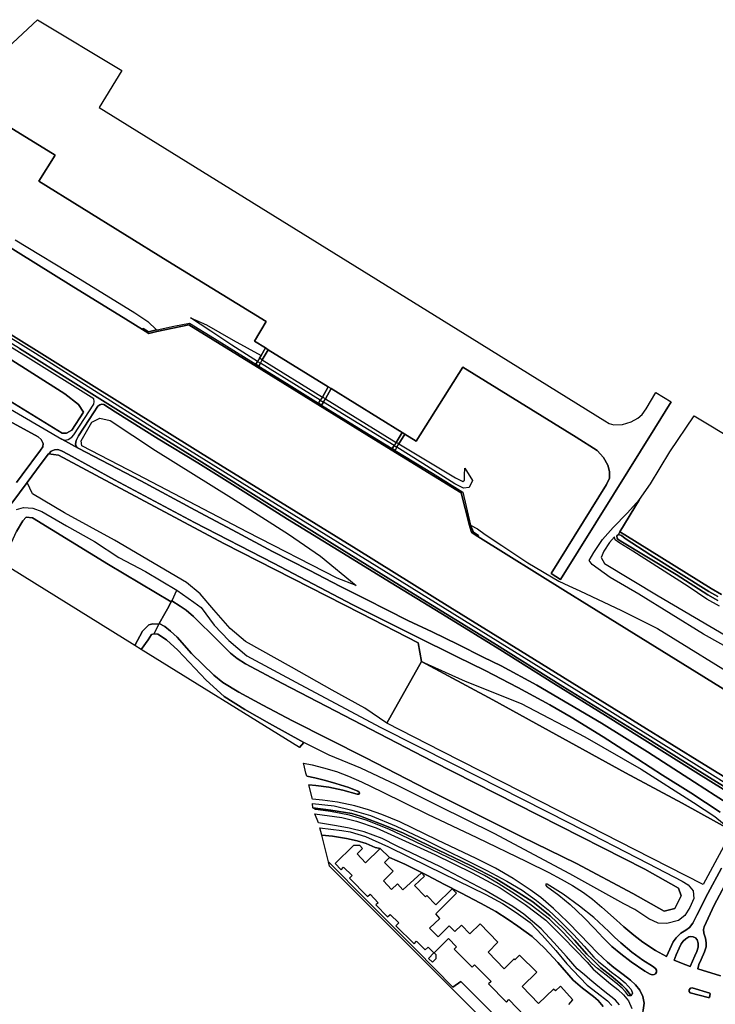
# Model space of a CAD drawing. Extents: x -26035517 to 31750492, y -9237385 to 8160032.
# Tile 106 of 256: x -11812140 to -11573048, y -2710998 to -2372791. Entities that reach past the tile are written whole.
import ezdxf

# ---------------------------------------------------------------- set-up
doc = ezdxf.new("R2010")
doc.units = 0
doc.layers.add('T-25', color=7, linetype='CONTINUOUS')

msp = doc.modelspace()

# ---------------------------------------------------------------- linework, layer by layer
at = {"layer": 'T-25', "color": 9}
for points in [[(-11816164, -2382357, 8297), (-11806053, -2372791, 8303), (-11806053, -2372791, 8303), (-11777025, -2390279, 19967), (-11784848, -2402913, 20023), (-11656630, -2482266, 7967), (-11610973, -2510635, 8143), (-11609547, -2511514, 8143), (-11607905, -2512002, 8163), (-11604911, -2511822, 8207), (-11602007, -2510936, 8247), (-11599637, -2509667, 8243), (-11598243, -2508420, 8163), (-11596863, -2506502, 8173), (-11593462, -2500864, 8173), (-11588187, -2504042, 8167), (-11593784, -2513086, 8160), (-11608069, -2535897, 8240), (-11626242, -2565131, 8670), (-11629462, -2563073, 8620), (-11610413, -2532392, 8217), (-11609472, -2530242, 8217), (-11609414, -2528029, 8217), (-11609968, -2525827, 8253), (-11611475, -2523157, 8160), (-11613682, -2520800, 8120), (-11620890, -2516244, 8127), (-11659873, -2492116, 8147), (-11675919, -2517510, 8207), (-11679759, -2515138, 8204), (-11680686, -2514566, 8204), (-11705078, -2499500, 8188), (-11706074, -2498884, 8187), (-11726710, -2486138, 8173), (-11727647, -2485560, 8173), (-11731477, -2483194, 8170), (-11727423, -2476512, 8123), (-11761218, -2455697, 8200), (-11805589, -2428221, 8237), (-11799951, -2419311, 8197), (-11827728, -2402282, 8197)], [(-11806053, -2372791, 8303), (-11816164, -2382357, 8297)], [(-11827728, -2402282, 8197), (-11799951, -2419311, 8197), (-11805589, -2428221, 8237), (-11761218, -2455697, 8200), (-11727423, -2476512, 8123), (-11731477, -2483194, 8170), (-11727647, -2485560, 8173), (-11726710, -2486138, 8173), (-11706074, -2498884, 8187), (-11705078, -2499500, 8188), (-11680686, -2514566, 8204), (-11679759, -2515138, 8204), (-11675919, -2517510, 8207), (-11659873, -2492116, 8147), (-11620890, -2516244, 8127), (-11613682, -2520800, 8120), (-11611475, -2523157, 8160), (-11609968, -2525827, 8253), (-11609414, -2528029, 8217), (-11609472, -2530242, 8217), (-11610413, -2532392, 8217), (-11629462, -2563073, 8620), (-11626242, -2565131, 8670), (-11608069, -2535897, 8240), (-11593784, -2513086, 8160), (-11588187, -2504042, 8167)], [(-11767743, -2480538, 7867), (-11769908, -2479204, 7871), (-11775691, -2475639, 7883), (-11794389, -2464048, 7903), (-11837943, -2437030, 7907), (-11864891, -2420350, 7970), (-11874550, -2414322, 7933)], [(-11888134, -2435520, 7933), (-11815214, -2480962, 7933), (-11749999, -2521555, 7933), (-11696484, -2554578, 7963), (-11664247, -2574554, 7963), (-11639961, -2589593, 7963), (-11610234, -2608040, 7963), (-11576883, -2628635, 7927)], [(-11837943, -2437030, 7907), (-11794389, -2464048, 7903), (-11775691, -2475639, 7883), (-11769908, -2479204, 7871), (-11767743, -2480538, 7867), (-11764969, -2479935, 8553), (-11753966, -2477562, 8673), (-11728863, -2493054, 8693), (-11690407, -2516916, 8647), (-11660408, -2535365, 8663), (-11657523, -2546531, 8517), (-11656930, -2548465, 7810), (-11656637, -2549084, 7810), (-11654648, -2550323, 7810), (-11624546, -2569076, 8120), (-11616433, -2574130, 7807), (-11616433, -2574130, 7807), (-11563999, -2606566, 8053)], [(-11813694, -2448419, 8863), (-11791390, -2461969, 8757), (-11772560, -2473431, 8843), (-11768146, -2476475, 8827), (-11765114, -2479320, 8725), (-11767860, -2479966, 7993), (-11769669, -2478829, 7887), (-11769908, -2479204, 7871), (-11775691, -2475639, 7883), (-11794389, -2464048, 7903), (-11837943, -2437030, 7907)], [(-11578327, -2631006, 8780), (-11597159, -2619233, 8683), (-11625420, -2601840, 8453), (-11649157, -2586992, 8440), (-11676805, -2569965, 8590), (-11701433, -2554744, 8540), (-11725385, -2539940, 8530), (-11749538, -2524758, 8507), (-11778186, -2507059, 8600), (-11792859, -2497888, 8600), (-11812221, -2485729, 8570), (-11837089, -2470501, 8630), (-11861797, -2455011, 8760), (-11877455, -2445560, 8607), (-11880284, -2444215, 8637), (-11881746, -2444246, 8637), (-11882876, -2444805, 8563), (-11883985, -2445684, 8537), (-11886409, -2446131, 8467), (-11886767, -2445951, 8463), (-11888651, -2444626, 8427)], [(-11838509, -2476007, 8677), (-11863938, -2460787, 8663), (-11868122, -2458523, 8663), (-11870124, -2458236, 8637), (-11871818, -2460162, 8557), (-11875415, -2465737, 8237), (-11875689, -2467537, 8137), (-11873765, -2469497, 8103), (-11849273, -2484097, 8167), (-11819985, -2501095, 8247), (-11797530, -2514783, 8160), (-11796040, -2514832, 8160), (-11794243, -2513786, 8310), (-11790199, -2507597, 8480), (-11791879, -2504950, 8507), (-11796665, -2501257, 8480), (-11817343, -2488179, 8637), (-11838509, -2476007, 8677)], [(-11789838, -2509811, 8440), (-11786632, -2504865, 8590), (-11786550, -2503988, 8613), (-11786702, -2502977, 8610), (-11809263, -2488888, 8690), (-11851611, -2462870, 8667)], [(-11554266, -2647070, 8867), (-11578881, -2631797, 8860), (-11610813, -2611763, 8597), (-11628602, -2600848, 8473), (-11647150, -2589173, 8630), (-11665350, -2577888, 8603), (-11686529, -2564935, 8720), (-11700873, -2556092, 8613), (-11720117, -2544304, 8620), (-11734441, -2535266, 8717), (-11750944, -2525037, 8653), (-11764496, -2516732, 8573), (-11779342, -2507480, 8590), (-11783265, -2504945, 8583), (-11783868, -2504809, 8583), (-11784600, -2505078, 8583), (-11785290, -2505537, 8583), (-11788264, -2510066, 8450), (-11791935, -2515692, 8260), (-11792722, -2517379, 8173), (-11793007, -2518593, 8177), (-11792769, -2519319, 8213), (-11792073, -2519953, 8197), (-11797605, -2516891, 8193), (-11796649, -2517277, 8193), (-11795449, -2516990, 8193), (-11794192, -2516216, 8193), (-11793480, -2515379, 8193), (-11789838, -2509811, 8440), (-11786632, -2504865, 8590), (-11786550, -2503988, 8613), (-11786702, -2502977, 8610), (-11809263, -2488888, 8690), (-11851611, -2462870, 8667)], [(-11555026, -2644169, 8970), (-11577648, -2629961, 8933), (-11632999, -2595568, 8770), (-11680718, -2565956, 8770), (-11726572, -2537559, 8763), (-11766091, -2513133, 8717), (-11806725, -2487448, 8717), (-11830710, -2472573, 8940)], [(-11769908, -2479204, 7871), (-11769669, -2478829, 7887), (-11767860, -2479966, 7993), (-11765114, -2479320, 8725), (-11764897, -2479269, 8783), (-11759144, -2478074, 8837), (-11753757, -2477041, 8727), (-11745199, -2482305, 8723), (-11730961, -2491145, 8723), (-11729958, -2491767, 8723), (-11720427, -2497685, 8723), (-11709419, -2504500, 8748), (-11708377, -2505145, 8750), (-11693514, -2514346, 8783), (-11684111, -2520113, 8766), (-11683126, -2520716, 8764), (-11670271, -2528600, 8740), (-11659793, -2535116, 8730), (-11657152, -2546397, 8720), (-11656194, -2548869, 7863), (-11654408, -2549910, 7863), (-11654648, -2550323, 7810)], [(-11656930, -2548465, 7810), (-11657523, -2546531, 8517), (-11660408, -2535365, 8663), (-11690407, -2516916, 8647), (-11728863, -2493054, 8693), (-11753966, -2477562, 8673), (-11764969, -2479935, 8553), (-11767743, -2480538, 7867)], [(-11101342, -2921294, 7978), (-11121263, -2910221, 7980), (-11147327, -2894919, 7977), (-11175471, -2877736, 7977), (-11198195, -2863494, 7977), (-11216725, -2851883, 7977), (-11240038, -2837519, 7977), (-11254876, -2828232, 8000), (-11282411, -2811610, 8047), (-11321109, -2787139, 7983), (-11386091, -2746632, 7983), (-11440848, -2712909, 7987), (-11493665, -2679796, 7927), (-11544526, -2648480, 7927), (-11576883, -2628635, 7927), (-11610234, -2608040, 7963), (-11639961, -2589593, 7963), (-11664247, -2574554, 7963), (-11696484, -2554578, 7963), (-11749999, -2521555, 7933), (-11815214, -2480962, 7933)], [(-11815214, -2480962, 7933), (-11749999, -2521555, 7933), (-11696484, -2554578, 7963), (-11664247, -2574554, 7963), (-11639961, -2589593, 7963), (-11610234, -2608040, 7963), (-11576883, -2628635, 7927), (-11544526, -2648480, 7927), (-11493665, -2679796, 7927), (-11440848, -2712909, 7987), (-11386091, -2746632, 7983), (-11321109, -2787139, 7983), (-11282411, -2811610, 8047), (-11254876, -2828232, 8000), (-11240038, -2837519, 7977), (-11216725, -2851883, 7977), (-11198195, -2863494, 7977), (-11175471, -2877736, 7977), (-11147327, -2894919, 7977), (-11121263, -2910221, 7980), (-11101342, -2921294, 7978)], [(-11656630, -2482266, 7967), (-11610973, -2510635, 8143), (-11609547, -2511514, 8143), (-11607905, -2512002, 8163), (-11604911, -2511822, 8207), (-11602007, -2510936, 8247), (-11599637, -2509667, 8243), (-11598243, -2508420, 8163), (-11596863, -2506502, 8173), (-11593462, -2500864, 8173)], [(-11812221, -2485729, 8570), (-11792859, -2497888, 8600), (-11778186, -2507059, 8600), (-11749538, -2524758, 8507), (-11725385, -2539940, 8530), (-11701433, -2554744, 8540), (-11676805, -2569965, 8590), (-11649157, -2586992, 8440), (-11625420, -2601840, 8453), (-11597159, -2619233, 8683), (-11578327, -2631006, 8780), (-11561224, -2641644, 8893)], [(-11727647, -2485560, 8173), (-11729188, -2488158, 8183), (-11729668, -2489066, 8159), (-11730346, -2490184, 8743), (-11730961, -2491145, 8723)], [(-11729958, -2491767, 8723), (-11729401, -2490767, 8733), (-11728804, -2489599, 8123), (-11726710, -2486138, 8173)], [(-11706074, -2498884, 8187), (-11708045, -2502406, 8203), (-11708835, -2503454, 8747), (-11709419, -2504500, 8748)], [(-11708377, -2505145, 8750), (-11707760, -2504118, 8680), (-11707069, -2503008, 8163), (-11705078, -2499500, 8188)], [(-11818642, -2504582, 8180), (-11797605, -2516891, 8193), (-11796649, -2517277, 8193), (-11795449, -2516990, 8193), (-11794192, -2516216, 8193), (-11793480, -2515379, 8193), (-11789838, -2509811, 8440)], [(-11818642, -2504582, 8180), (-11797605, -2516891, 8193), (-11792073, -2519953, 8197), (-11770553, -2531158, 8133), (-11751831, -2541296, 8167), (-11737376, -2548943, 8133), (-11725235, -2555409, 8150), (-11712613, -2561902, 8250), (-11701834, -2567449, 8253), (-11693397, -2571734, 8303), (-11685760, -2575620, 8343), (-11678773, -2579132, 8400), (-11670410, -2583070, 8397), (-11661388, -2587455, 8450), (-11652856, -2591789, 8483), (-11646651, -2594786, 8477), (-11634352, -2601408, 8693), (-11612204, -2614461, 8880), (-11596330, -2624230, 8913), (-11580221, -2634712, 8973), (-11573071, -2639239, 9123), (-11550662, -2653639, 9280)], [(-11580221, -2634712, 8973), (-11596330, -2624230, 8913), (-11612204, -2614461, 8880), (-11634352, -2601408, 8693), (-11646651, -2594786, 8477), (-11652856, -2591789, 8483), (-11661388, -2587455, 8450), (-11670410, -2583070, 8397), (-11678773, -2579132, 8400), (-11685760, -2575620, 8343), (-11693397, -2571734, 8303), (-11701834, -2567449, 8253), (-11712613, -2561902, 8250), (-11725235, -2555409, 8150), (-11737376, -2548943, 8133), (-11751831, -2541296, 8167), (-11770553, -2531158, 8133), (-11792073, -2519953, 8197), (-11792769, -2519319, 8213), (-11793007, -2518593, 8177), (-11792722, -2517379, 8173), (-11791935, -2515692, 8260), (-11788264, -2510066, 8450), (-11785290, -2505537, 8583), (-11784600, -2505078, 8583), (-11783868, -2504809, 8583), (-11783265, -2504945, 8583), (-11779342, -2507480, 8590), (-11764496, -2516732, 8573), (-11750944, -2525037, 8653), (-11734441, -2535266, 8717), (-11720117, -2544304, 8620), (-11700873, -2556092, 8613), (-11686529, -2564935, 8720), (-11665350, -2577888, 8603), (-11647150, -2589173, 8630), (-11628602, -2600848, 8473), (-11610813, -2611763, 8597), (-11578881, -2631797, 8860)], [(-11570931, -2570178, 7900), (-11574507, -2568144, 7850), (-11604114, -2549730, 7517), (-11605861, -2548661, 7460), (-11599114, -2537587, 7940), (-11595353, -2532237, 7780), (-11588728, -2521198, 7820), (-11580268, -2508813, 8202), (-11580268, -2508813, 8202), (-11550985, -2526454, 7957)], [(-11599114, -2537587, 7940), (-11595353, -2532237, 7780), (-11588728, -2521198, 7820), (-11580268, -2508813, 8202)], [(-11815627, -2510684, 8127), (-11805768, -2516109, 8183), (-11804718, -2517035, 8203), (-11804033, -2518368, 8200), (-11804171, -2519511, 8200), (-11804956, -2520650, 8200), (-11811255, -2529159, 8133), (-11813253, -2531811, 8149)], [(-11813253, -2531811, 8149), (-11811255, -2529159, 8133), (-11804956, -2520650, 8200), (-11804171, -2519511, 8200), (-11804033, -2518368, 8200), (-11804718, -2517035, 8203), (-11805768, -2516109, 8183), (-11815627, -2510684, 8127)], [(-11815627, -2510684, 8127), (-11805768, -2516109, 8183), (-11804718, -2517035, 8203), (-11804033, -2518368, 8200), (-11804171, -2519511, 8200), (-11804956, -2520650, 8200), (-11811255, -2529159, 8133), (-11813253, -2531811, 8149)], [(-11696463, -2567120, 8377), (-11703006, -2564656, 8343), (-11733882, -2548850, 8173), (-11771703, -2528957, 8070), (-11790821, -2519154, 8227), (-11790968, -2517467, 8227), (-11787374, -2510983, 8343), (-11784595, -2509624, 8313), (-11780999, -2510487, 8437), (-11765501, -2520727, 8327), (-11739288, -2536994, 8540), (-11719753, -2549542, 8480), (-11708696, -2557034, 8480), (-11696463, -2567120, 8377)], [(-11680686, -2514566, 8204), (-11682787, -2517988, 8257), (-11683465, -2519106, 8750), (-11684111, -2520113, 8766)], [(-11683126, -2520716, 8764), (-11682503, -2519640, 8753), (-11681804, -2518484, 8227), (-11679759, -2515138, 8204)], [(-11814861, -2538892, 8147), (-11809525, -2531716, 8098), (-11804707, -2525237, 8053), (-11802239, -2521970, 8121), (-11802163, -2521869, 8123), (-11801269, -2520958, 8210), (-11800206, -2520492, 8223), (-11799009, -2520466, 8183), (-11797823, -2520857, 8180), (-11795321, -2522165, 8193), (-11779507, -2530868, 8117), (-11752082, -2545555, 8140), (-11724927, -2559499, 8177), (-11697655, -2573740, 8247), (-11676339, -2584420, 8323), (-11661731, -2591660, 8427), (-11652129, -2596374, 8407), (-11640914, -2602186, 8650), (-11629933, -2608187, 8793), (-11622585, -2612360, 8720), (-11611576, -2619128, 8737), (-11599659, -2626766, 8907), (-11591249, -2632241, 8960), (-11581502, -2638402, 8957)], [(-11571381, -2644955, 9083), (-11581502, -2638402, 8957), (-11591249, -2632241, 8960), (-11599659, -2626766, 8907), (-11611576, -2619128, 8737), (-11622585, -2612360, 8720), (-11629933, -2608187, 8793), (-11640914, -2602186, 8650), (-11652129, -2596374, 8407), (-11661731, -2591660, 8427), (-11676339, -2584420, 8323), (-11697655, -2573740, 8247), (-11724927, -2559499, 8177), (-11752082, -2545555, 8140), (-11779507, -2530868, 8117), (-11795321, -2522165, 8193), (-11797823, -2520857, 8180), (-11799009, -2520466, 8183), (-11800206, -2520492, 8223), (-11801269, -2520958, 8210), (-11802163, -2521869, 8123), (-11802239, -2521970, 8121), (-11804707, -2525237, 8053), (-11809525, -2531716, 8098), (-11814861, -2538892, 8147)], [(-11674089, -2593293, 8143), (-11675169, -2586880, 8303), (-11694753, -2576775, 8103), (-11742011, -2552707, 7890), (-11786007, -2529186, 8123), (-11798829, -2522380, 8057), (-11802239, -2521970, 8121)], [(-11685925, -2614390, 8220), (-11693478, -2609268, 8223), (-11704691, -2603073, 8040), (-11718682, -2595230, 7883), (-11734480, -2586326, 8083), (-11739818, -2581965, 8003), (-11745451, -2575519, 7993), (-11750075, -2570037, 7910), (-11754854, -2566139, 7913), (-11779573, -2551618, 7787), (-11796769, -2542199, 7797), (-11807762, -2535642, 7933), (-11809525, -2531716, 8098)], [(-11558169, -2594380, 8997), (-11577096, -2583865, 8940), (-11599281, -2570149, 8753), (-11609200, -2564336, 8700), (-11615416, -2559957, 8693), (-11616461, -2558557, 8727), (-11614850, -2555750, 8440), (-11611810, -2551364, 8300), (-11608103, -2547245, 8167), (-11603380, -2542238, 8050), (-11599114, -2537587, 7940), (-11605861, -2548661, 7460), (-11606305, -2549619, 6977), (-11606914, -2550131, 6977), (-11606758, -2550950, 6977), (-11606075, -2551561, 6970), (-11586468, -2563367, 6963), (-11575601, -2570392, 6963), (-11572154, -2572251, 6963)], [(-11813262, -2541007, 7973), (-11810831, -2540370, 7973), (-11807676, -2540565, 7950), (-11804498, -2541700, 7903), (-11796035, -2546666, 7757), (-11786439, -2552010, 7750), (-11778077, -2557496, 7747), (-11768854, -2562324, 7810), (-11758164, -2568717, 7780), (-11752226, -2572828, 7853), (-11749730, -2574685, 7843), (-11745239, -2580784, 8020), (-11740199, -2586046, 7977), (-11734060, -2591313, 7977), (-11715787, -2601163, 7907), (-11687985, -2615960, 8133), (-11663276, -2628424, 8293), (-11623263, -2648675, 8103), (-11596088, -2662642, 8177), (-11584429, -2668654, 8290), (-11582375, -2669969, 8490), (-11580608, -2672012, 8670), (-11580466, -2674675, 8577), (-11581762, -2677710, 8497), (-11583529, -2680508, 8520), (-11585748, -2682242, 8440), (-11589699, -2683242, 8357), (-11592645, -2683118, 8380), (-11595880, -2681689, 8370), (-11600698, -2678435, 8263), (-11604498, -2676436, 8240), (-11623098, -2666131, 8147), (-11649114, -2652290, 7867), (-11668099, -2642887, 7890), (-11682752, -2635596, 7923), (-11694940, -2629923, 7923), (-11705776, -2625393, 7973), (-11714211, -2621227, 7960), (-11714507, -2621064, 7958), (-11726325, -2614547, 7887), (-11734793, -2609700, 7903), (-11741914, -2605261, 7797), (-11748073, -2599640, 7713), (-11757750, -2589379, 7657), (-11761702, -2585769, 7573), (-11764628, -2583897, 7480), (-11766032, -2583735, 7480), (-11766884, -2584006, 7467), (-11767993, -2585827, 7553), (-11770346, -2589120, 7790), (-11772598, -2587727, 6623), (-11772598, -2587727, 6623), (-11769893, -2582840, 6623), (-11767730, -2580681, 6623), (-11766339, -2580325, 6587), (-11764295, -2580460, 6927), (-11764156, -2580197, 6883), (-11762244, -2581209, 6903), (-11760334, -2582879, 6877), (-11758025, -2584927, 6920), (-11753071, -2590481, 7093), (-11745412, -2597922, 7103), (-11742269, -2600440, 7110), (-11736870, -2603832, 7110), (-11728550, -2608239, 7113), (-11718344, -2613643, 7113), (-11693436, -2626244, 7113), (-11671844, -2637283, 7070), (-11639738, -2653303, 7040), (-11620799, -2662626, 7027), (-11601390, -2672958, 7033), (-11590659, -2678998, 7223), (-11587004, -2678063, 7190), (-11585106, -2674420, 7117), (-11584757, -2673787, 7117), (-11585695, -2671111, 7117), (-11597219, -2664611, 7117), (-11670386, -2627449, 7007), (-11721795, -2600818, 7037), (-11734476, -2594075, 7177), (-11737380, -2592227, 7140), (-11739685, -2590361, 7137), (-11744024, -2586036, 7137), (-11752352, -2577824, 7137), (-11754889, -2575573, 7110), (-11757037, -2574271, 6853), (-11759867, -2572453, 7480), (-11760034, -2572723, 6590), (-11781579, -2559891, 6667), (-11807710, -2543950, 6667), (-11809903, -2543664, 6667), (-11811027, -2544893, 6667), (-11813289, -2548570, 6740)], [(-11760034, -2572723, 6590), (-11781579, -2559891, 6667), (-11807710, -2543950, 6667), (-11809903, -2543664, 6667), (-11811027, -2544893, 6667)], [(-11563999, -2606566, 8053), (-11616433, -2574130, 7807), (-11624546, -2569076, 8120), (-11654648, -2550323, 7810), (-11654408, -2549910, 7863), (-11656194, -2548869, 7863), (-11657152, -2546397, 8720), (-11654757, -2547715, 8830), (-11652168, -2549624, 8690), (-11646473, -2553398, 8640), (-11637528, -2559364, 8627), (-11626859, -2565680, 8643), (-11623402, -2567240, 8673), (-11619646, -2568935, 8703), (-11605253, -2575698, 8863), (-11592905, -2581963, 8897), (-11562083, -2600874, 9287)], [(-11563999, -2606566, 8053), (-11616433, -2574130, 7807), (-11624546, -2569076, 8120), (-11654648, -2550323, 7810), (-11656637, -2549084, 7810), (-11656930, -2548465, 7810)], [(-11572154, -2572251, 6963), (-11575601, -2570392, 6963), (-11586468, -2563367, 6963), (-11606075, -2551561, 6970), (-11606758, -2550950, 6977), (-11606914, -2550131, 6977), (-11606305, -2549619, 6977), (-11605326, -2550018, 6977), (-11604084, -2551015, 6977), (-11595212, -2556723, 6983), (-11575225, -2569213, 6960), (-11572132, -2570948, 6960)], [(-11572132, -2570948, 6960), (-11575225, -2569213, 6960), (-11595212, -2556723, 6983), (-11604084, -2551015, 6977), (-11605326, -2550018, 6977), (-11606305, -2549619, 6977), (-11606305, -2549619, 6977), (-11605861, -2548661, 7460), (-11604114, -2549730, 7517), (-11574507, -2568144, 7850), (-11570931, -2570178, 7900)], [(-11571587, -2574266, 8197), (-11575982, -2571812, 7957), (-11582393, -2567496, 7803), (-11601429, -2555313, 7580), (-11605841, -2552637, 7610), (-11607483, -2551439, 7540), (-11607691, -2550398, 7557), (-11609367, -2552388, 7547), (-11611387, -2555308, 7547), (-11612232, -2557511, 7547), (-11611138, -2559537, 7563), (-11592710, -2570654, 7717), (-11557166, -2591504, 8107)], [(-11758210, -2568889, 7703), (-11759867, -2572453, 7480), (-11760034, -2572723, 6590), (-11761366, -2575159, 7480), (-11762222, -2576705, 7480), (-11764156, -2580197, 6883), (-11764295, -2580460, 6927), (-11766032, -2583735, 7480)], [(-11597219, -2664611, 7117), (-11670386, -2627449, 7007), (-11721795, -2600818, 7037), (-11734476, -2594075, 7177), (-11737380, -2592227, 7140), (-11739685, -2590361, 7137), (-11744024, -2586036, 7137), (-11752352, -2577824, 7137), (-11754889, -2575573, 7110), (-11757037, -2574271, 6853), (-11759867, -2572453, 7480)], [(-11772598, -2587727, 6623), (-11769893, -2582840, 6623), (-11767730, -2580681, 6623), (-11766339, -2580325, 6587), (-11764295, -2580460, 6927)], [(-11764156, -2580197, 6883), (-11762244, -2581209, 6903), (-11760334, -2582879, 6877), (-11758025, -2584927, 6920), (-11753071, -2590481, 7093), (-11745412, -2597922, 7103), (-11742269, -2600440, 7110), (-11736870, -2603832, 7110), (-11728550, -2608239, 7113), (-11718344, -2613643, 7113), (-11693436, -2626244, 7113), (-11671844, -2637283, 7070), (-11639738, -2653303, 7040), (-11620799, -2662626, 7027), (-11601390, -2672958, 7033)], [(-11715988, -2622753, 8030), (-11714507, -2621064, 7958)], [(-11714614, -2628151, 7947), (-11711669, -2628722, 8050), (-11707687, -2629716, 8057), (-11703283, -2631054, 8073), (-11699168, -2632624, 8033), (-11694663, -2634590, 8033), (-11687521, -2638069, 8003), (-11672000, -2645644, 7957), (-11655042, -2653747, 8100), (-11637967, -2661956, 8273), (-11630249, -2665716, 8297), (-11625977, -2668014, 8343), (-11622154, -2670227, 8307), (-11618410, -2672590, 8387), (-11615247, -2674913, 8397), (-11612029, -2677675, 8403), (-11607005, -2682096, 8367)], [(-11597828, -2713002, 8493), (-11597508, -2710579, 8463), (-11597955, -2708350, 8417), (-11598962, -2706173, 8497), (-11600439, -2704274, 8443), (-11602194, -2702652, 8467), (-11604680, -2700775, 8467), (-11607961, -2698365, 8427), (-11610129, -2696546, 8397), (-11613488, -2693339, 8410), (-11619538, -2687091, 8413), (-11623826, -2682687, 8340), (-11628645, -2678050, 8353), (-11633040, -2674353, 8390), (-11636647, -2671654, 8243), (-11642484, -2667836, 8310), (-11648648, -2664278, 8267), (-11655202, -2660912, 8123), (-11668487, -2654627, 7970), (-11681529, -2648321, 7947), (-11687647, -2645826, 7910), (-11692242, -2644229, 7897), (-11696901, -2642848, 7877), (-11702927, -2641548, 7833), (-11708104, -2640890, 7817), (-11711464, -2640532, 7827), (-11711464, -2640532, 7827), (-11712719, -2635600, 7875), (-11710402, -2635872, 8057), (-11705846, -2636414, 8100), (-11701030, -2637401, 8037), (-11696092, -2638841, 8107), (-11695596, -2638826, 8100), (-11695396, -2638487, 8133), (-11695497, -2638100, 8133), (-11695864, -2637805, 8127), (-11698976, -2636558, 8050), (-11703508, -2635114, 8030), (-11707051, -2634128, 8020), (-11710748, -2633213, 8057), (-11713465, -2632669, 7904), (-11713745, -2631569, 7914), (-11714514, -2628546, 7944), (-11714614, -2628151, 7947), (-11711669, -2628722, 8050), (-11707687, -2629716, 8057), (-11703283, -2631054, 8073), (-11699168, -2632624, 8033), (-11694663, -2634590, 8033), (-11687521, -2638069, 8003), (-11672000, -2645644, 7957), (-11655042, -2653747, 8100), (-11637967, -2661956, 8273), (-11630249, -2665716, 8297), (-11625977, -2668014, 8343), (-11622154, -2670227, 8307), (-11618410, -2672590, 8387), (-11615247, -2674913, 8397), (-11612029, -2677675, 8403), (-11607005, -2682096, 8367), (-11604539, -2684368, 8373), (-11601070, -2687217, 8423), (-11597940, -2689597, 8290), (-11593594, -2692567, 8293), (-11589829, -2694555, 8407), (-11588629, -2692012, 8427), (-11587506, -2689498, 8443), (-11586547, -2688116, 8467), (-11584927, -2686524, 8510), (-11583198, -2685501, 8573), (-11581912, -2684604, 8600), (-11580818, -2683178, 8660), (-11579411, -2680342, 8653), (-11575627, -2672931, 8793), (-11570967, -2664291, 8903)], [(-11256457, -2830763, 9203), (-11282459, -2814473, 9203), (-11323404, -2789266, 9160), (-11364863, -2763761, 9207), (-11416585, -2731597, 9173), (-11454018, -2708463, 9173), (-11491593, -2685304, 9120), (-11528205, -2662421, 8993), (-11561224, -2641644, 8893), (-11578327, -2631006, 8780)], [(-11576883, -2628635, 7927), (-11544526, -2648480, 7927), (-11493665, -2679796, 7927), (-11440848, -2712909, 7987), (-11386091, -2746632, 7983), (-11321109, -2787139, 7983), (-11282411, -2811610, 8047), (-11254876, -2828232, 8000)], [(-11713465, -2632669, 7904), (-11710748, -2633213, 8057), (-11707051, -2634128, 8020), (-11703508, -2635114, 8030), (-11698976, -2636558, 8050), (-11695864, -2637805, 8127), (-11695497, -2638100, 8133), (-11695396, -2638487, 8133), (-11695596, -2638826, 8100), (-11696092, -2638841, 8107), (-11701030, -2637401, 8037), (-11705846, -2636414, 8100), (-11710402, -2635872, 8057), (-11712719, -2635600, 7875)], [(-11578881, -2631797, 8860), (-11554266, -2647070, 8867), (-11528314, -2663179, 8970), (-11499208, -2681510, 9033), (-11455518, -2708603, 9183), (-11415540, -2733319, 9277), (-11370372, -2761416, 9250), (-11332388, -2784732, 9190), (-11297960, -2806225, 9273), (-11271923, -2822454, 9353), (-11257031, -2831771, 9203)], [(-11260396, -2837272, 11453), (-11279572, -2825420, 11553), (-11311366, -2805847, 11507), (-11374467, -2766422, 11280), (-11390292, -2756519, 11153), (-11413234, -2742042, 10900), (-11439005, -2725295, 10633), (-11458923, -2712736, 10337), (-11492097, -2691272, 9983), (-11504978, -2682954, 9783), (-11525931, -2669467, 9580), (-11550662, -2653639, 9280), (-11573071, -2639239, 9123), (-11580221, -2634712, 8973)], [(-11613488, -2693339, 8410), (-11619538, -2687091, 8413), (-11623826, -2682687, 8340), (-11628645, -2678050, 8353), (-11633040, -2674353, 8390), (-11636647, -2671654, 8243), (-11642484, -2667836, 8310), (-11648648, -2664278, 8267), (-11655202, -2660912, 8123), (-11668487, -2654627, 7970), (-11681529, -2648321, 7947), (-11687647, -2645826, 7910), (-11692242, -2644229, 7897), (-11696901, -2642848, 7877), (-11702927, -2641548, 7833), (-11708104, -2640890, 7817), (-11711464, -2640532, 7827)], [(-11581502, -2638402, 8957), (-11571381, -2644955, 9083)], [(-11606022, -2711157, 11070), (-11607344, -2709565, 11077), (-11608983, -2708284, 11110), (-11611067, -2706686, 11113), (-11614108, -2704207, 11157), (-11616215, -2702422, 11180), (-11618014, -2700825, 11153), (-11620533, -2698771, 11140), (-11624236, -2694624, 11000), (-11628605, -2689768, 10907), (-11632892, -2685128, 10863), (-11638834, -2680055, 10810), (-11642677, -2677438, 10693), (-11652320, -2671828, 10720), (-11667559, -2663761, 10357), (-11682359, -2656681, 10217), (-11687585, -2654075, 10150), (-11693747, -2651750, 10060), (-11698878, -2650465, 10167), (-11703257, -2649652, 10287), (-11709396, -2648661, 10383), (-11710650, -2645546, 7983), (-11710650, -2645546, 7983), (-11701411, -2646799, 7983), (-11696346, -2648066, 8033), (-11689611, -2650328, 8087), (-11669485, -2659571, 8197), (-11656668, -2665836, 8297), (-11646988, -2670994, 8327), (-11638445, -2676661, 8427), (-11631356, -2682119, 8453), (-11625356, -2688075, 8510), (-11617081, -2696536, 8570), (-11614983, -2698952, 8690), (-11611971, -2701545, 8683), (-11609065, -2703938, 8573), (-11606570, -2705923, 8527), (-11604592, -2707782, 8447), (-11602888, -2709767, 8427), (-11601757, -2712473, 8363)], [(-11611582, -2711701, 8757), (-11613297, -2709690, 8763), (-11614899, -2708266, 8747), (-11618686, -2705490, 8747), (-11621931, -2702761, 8407), (-11627193, -2696689, 8407), (-11631737, -2691743, 8407), (-11636014, -2687696, 8523), (-11640934, -2684177, 8390), (-11644280, -2681859, 8447), (-11648525, -2679164, 8507), (-11653811, -2676288, 8463), (-11660478, -2672730, 8497), (-11666160, -2669821, 8580), (-11672009, -2666800, 8530), (-11679770, -2662890, 8443), (-11685022, -2660594, 8643), (-11688223, -2657438, 8620), (-11689959, -2657130, 8530), (-11693098, -2655808, 8513), (-11696127, -2654817, 8420), (-11699811, -2654076, 8473), (-11704678, -2653271, 8667), (-11708310, -2652928, 8663), (-11708970, -2650333, 10410), (-11701416, -2651287, 10250), (-11698502, -2651772, 10157), (-11693249, -2653360, 10273), (-11685409, -2656853, 10297), (-11671805, -2663540, 10323), (-11651934, -2673228, 10647), (-11646148, -2676377, 10670), (-11641462, -2679488, 10763), (-11636679, -2682939, 10757), (-11632596, -2687286, 10783), (-11627902, -2692479, 10887), (-11624073, -2697105, 11023), (-11619655, -2701778, 11210), (-11617066, -2704366, 11090), (-11613650, -2707063, 11030), (-11610129, -2709803, 11070), (-11608615, -2711407, 11073)], [(-11640374, -2723364, 8130), (-11660530, -2703183, 8363), (-11663236, -2705097, 8283), (-11675712, -2692441, 8430), (-11692804, -2675325, 8397), (-11705997, -2662021, 8427), (-11708310, -2652928, 8663), (-11704678, -2653271, 8667), (-11699811, -2654076, 8473), (-11696127, -2654817, 8420), (-11693098, -2655808, 8513), (-11689959, -2657130, 8530), (-11688223, -2657438, 8620), (-11693329, -2662366, 11490), (-11696188, -2659357, 11050), (-11694355, -2657428, 11097), (-11695237, -2656496, 11097), (-11697380, -2656421, 11087), (-11703743, -2662618, 11020), (-11701604, -2664831, 11030), (-11700789, -2663933, 11137), (-11697887, -2666809, 11427), (-11698808, -2667693, 11410), (-11692625, -2673938, 11410), (-11691721, -2673112, 11457), (-11688915, -2676087, 11070), (-11689681, -2676795, 11040), (-11685664, -2680952, 11070), (-11684825, -2680168, 11070), (-11681819, -2683002, 11400), (-11682799, -2684033, 11367), (-11676607, -2690228, 11387), (-11675720, -2689337, 11383), (-11672782, -2692294, 11380), (-11671799, -2691421, 11047), (-11669821, -2693339, 11057), (-11671610, -2695224, 11030), (-11670251, -2696539, 11030), (-11668979, -2695311, 11033), (-11669014, -2694000, 11053), (-11669701, -2693356, 11077), (-11664805, -2688429, 11113), (-11661948, -2691234, 11427), (-11662791, -2692066, 11430), (-11656654, -2698285, 11413), (-11655802, -2697450, 11417), (-11650140, -2703131, 11443), (-11650958, -2704015, 11400), (-11644870, -2710279, 11440), (-11644032, -2709402, 11443), (-11638465, -2715114, 11383)], [(-11623446, -2711107, 11503), (-11621967, -2709516, 11460), (-11626276, -2704799, 11383), (-11628015, -2706380, 11473), (-11628658, -2705753, 11470), (-11633822, -2710691, 11417), (-11639436, -2704938, 11443), (-11634399, -2699990, 11417), (-11640357, -2694081, 10567), (-11641928, -2695675, 11383), (-11642229, -2695379, 11423), (-11645645, -2698809, 11467), (-11651139, -2693053, 11460), (-11647854, -2689620, 11427), (-11653876, -2683358, 11467), (-11657428, -2686827, 11463), (-11660323, -2683772, 11460), (-11662552, -2685982, 11060), (-11664507, -2684031, 11043), (-11668294, -2687812, 11467), (-11671247, -2684801, 11487), (-11667787, -2681540, 11370), (-11669124, -2679929, 10427), (-11661963, -2672878, 10343), (-11663446, -2671339, 10447), (-11669146, -2676864, 10493), (-11672180, -2673594, 11443), (-11672685, -2674042, 11453), (-11676416, -2670207, 11340), (-11672973, -2667039, 10430), (-11674061, -2665887, 10517), (-11680444, -2671662, 11070), (-11682333, -2669604, 11037), (-11684372, -2671602, 11127), (-11687121, -2668559, 11520), (-11683760, -2665209, 11450), (-11686760, -2662275, 11473), (-11685022, -2660594, 8643), (-11679770, -2662890, 8443), (-11672009, -2666800, 8530), (-11666160, -2669821, 8580), (-11660478, -2672730, 8497), (-11653811, -2676288, 8463), (-11648525, -2679164, 8507), (-11644280, -2681859, 8447), (-11640934, -2684177, 8390), (-11636014, -2687696, 8523), (-11631737, -2691743, 8407), (-11627193, -2696689, 8407), (-11621931, -2702761, 8407), (-11618686, -2705490, 8747), (-11614899, -2708266, 8747), (-11613297, -2709690, 8763), (-11611582, -2711701, 8757)], [(-11705997, -2662021, 8427), (-11692804, -2675325, 8397), (-11675712, -2692441, 8430), (-11663236, -2705097, 8283), (-11660530, -2703183, 8363), (-11640374, -2723364, 8130)], [(-11570967, -2664291, 8903), (-11575627, -2672931, 8793), (-11579411, -2680342, 8653), (-11580818, -2683178, 8660), (-11581912, -2684604, 8600), (-11583198, -2685501, 8573), (-11584927, -2686524, 8510), (-11586547, -2688116, 8467), (-11587506, -2689498, 8443), (-11588629, -2692012, 8427), (-11589829, -2694555, 8407), (-11593594, -2692567, 8293), (-11597940, -2689597, 8290), (-11601070, -2687217, 8423), (-11604539, -2684368, 8373), (-11607005, -2682096, 8367)], [(-11585106, -2674420, 7117), (-11584757, -2673787, 7117), (-11585695, -2671111, 7117), (-11597219, -2664611, 7117)], [(-11609644, -2685985, 8603), (-11614824, -2681194, 8550), (-11619688, -2677283, 8407), (-11625337, -2673195, 8407), (-11630822, -2669725, 8453), (-11631260, -2669710, 8453), (-11631454, -2669977, 8453), (-11631087, -2670443, 8453), (-11626776, -2673494, 8493), (-11622993, -2676699, 8403), (-11618284, -2681191, 8467), (-11614543, -2684987, 8500), (-11611602, -2688129, 8503)], [(-11579114, -2698794, 8370), (-11578720, -2697291, 8387), (-11577910, -2695655, 8440), (-11576763, -2692988, 8503), (-11576250, -2691291, 8503), (-11576177, -2689915, 8543), (-11576387, -2688335, 8537), (-11576996, -2686575, 8590), (-11577145, -2685340, 8637), (-11576867, -2684435, 8637), (-11573407, -2676963, 8740), (-11569809, -2670056, 8927)], [(-11569809, -2670056, 8927), (-11573407, -2676963, 8740), (-11576867, -2684435, 8637), (-11577145, -2685340, 8637), (-11576996, -2686575, 8590), (-11576387, -2688335, 8537), (-11576177, -2689915, 8543), (-11576250, -2691291, 8503), (-11576763, -2692988, 8503), (-11577910, -2695655, 8440), (-11578720, -2697291, 8387), (-11579114, -2698794, 8370), (-11571244, -2701164, 8420)], [(-11601390, -2672958, 7033), (-11590659, -2678998, 7223), (-11587004, -2678063, 7190)], [(-11609644, -2685985, 8603), (-11607720, -2687902, 8603), (-11605531, -2689855, 8557), (-11601714, -2693115, 8477), (-11597927, -2695892, 8447), (-11594679, -2697953, 8503), (-11593578, -2698704, 8503), (-11593209, -2699216, 8503), (-11593235, -2699967, 8503), (-11593601, -2700480, 8503), (-11594107, -2700783, 8483), (-11594734, -2700830, 8477), (-11595399, -2700627, 8453), (-11597224, -2699663, 8387), (-11601977, -2696396, 8390), (-11605575, -2693656, 8470), (-11608565, -2691105, 8503), (-11611602, -2688129, 8503)], [(-11587233, -2695845, 8350), (-11586550, -2693957, 8437), (-11585507, -2691685, 8537), (-11584791, -2690241, 8537), (-11584128, -2689343, 8537), (-11583139, -2688453, 8537), (-11582146, -2687859, 8537), (-11581460, -2687734, 8547), (-11580692, -2687777, 8587), (-11579880, -2688202, 8567), (-11579243, -2688876, 8567), (-11578898, -2690026, 8567), (-11578967, -2691331, 8567), (-11579401, -2692885, 8513), (-11580053, -2694379, 8430), (-11581663, -2698066, 8407), (-11584714, -2696917, 8383), (-11587233, -2695845, 8350)], [(-11613488, -2693339, 8410), (-11610129, -2696546, 8397), (-11607961, -2698365, 8427), (-11604680, -2700775, 8467), (-11602194, -2702652, 8467), (-11600439, -2704274, 8443), (-11598962, -2706173, 8497), (-11597955, -2708350, 8417), (-11597508, -2710579, 8463), (-11597828, -2713002, 8493), (-11598667, -2715801, 8453), (-11601335, -2722499, 8477), (-11604337, -2730542, 8453), (-11608529, -2741972, 8473), (-11613831, -2755677, 8423)], [(-11571244, -2701164, 8420), (-11579114, -2698794, 8370)], [(-11575456, -2708701, 8550), (-11581650, -2707053, 8573), (-11582026, -2706590, 8573), (-11582024, -2705978, 8573), (-11581606, -2705497, 8573), (-11580985, -2705371, 8573), (-11574903, -2707186, 8553), (-11574802, -2707383, 8553), (-11575087, -2708702, 8493), (-11575456, -2708701, 8550)]]:
    msp.add_polyline3d(points, dxfattribs=at)
for points in [[(-11838509, -2476007, 8677), (-11817343, -2488179, 8637), (-11796665, -2501257, 8480), (-11791879, -2504950, 8507), (-11790199, -2507597, 8480), (-11794243, -2513786, 8310), (-11796040, -2514832, 8160), (-11797530, -2514783, 8160), (-11819985, -2501095, 8247), (-11849273, -2484097, 8167), (-11873765, -2469497, 8103), (-11875689, -2467537, 8137), (-11875415, -2465737, 8237), (-11871818, -2460162, 8557), (-11870124, -2458236, 8637), (-11868122, -2458523, 8663), (-11863938, -2460787, 8663), (-11838509, -2476007, 8677)], [(-11730346, -2490184, 8743), (-11739214, -2484551, 8687), (-11746406, -2479801, 8747), (-11753377, -2475243, 8530), (-11747917, -2477571, 8300), (-11738716, -2482837, 8227), (-11729188, -2488158, 8183), (-11729668, -2489066, 8159), (-11730346, -2490184, 8743)], [(-11769908, -2479204, 7871), (-11769669, -2478829, 7887), (-11767860, -2479966, 7993), (-11765114, -2479320, 8725), (-11764897, -2479269, 8783), (-11759144, -2478074, 8837), (-11753757, -2477041, 8727), (-11745199, -2482305, 8723), (-11730961, -2491145, 8723), (-11729958, -2491767, 8723), (-11720427, -2497685, 8723), (-11709419, -2504500, 8748), (-11708377, -2505145, 8750), (-11693514, -2514346, 8783), (-11684111, -2520113, 8766), (-11683126, -2520716, 8764), (-11670271, -2528600, 8740), (-11659793, -2535116, 8730), (-11657152, -2546397, 8720), (-11656194, -2548869, 7863), (-11654408, -2549910, 7863), (-11654648, -2550323, 7810), (-11656637, -2549084, 7810), (-11656930, -2548465, 7810), (-11657523, -2546531, 8517), (-11660408, -2535365, 8663), (-11690407, -2516916, 8647), (-11728863, -2493054, 8693), (-11753966, -2477562, 8673), (-11764969, -2479935, 8553), (-11767743, -2480538, 7867), (-11769908, -2479204, 7871)], [(-11726710, -2486138, 8173), (-11728804, -2489599, 8123), (-11729668, -2489066, 8159), (-11729188, -2488158, 8183), (-11727647, -2485560, 8173), (-11726710, -2486138, 8173)], [(-11730346, -2490184, 8743), (-11729401, -2490767, 8733), (-11729958, -2491767, 8723), (-11730961, -2491145, 8723), (-11730346, -2490184, 8743)], [(-11708835, -2503454, 8747), (-11729401, -2490767, 8733), (-11728804, -2489599, 8123), (-11708045, -2502406, 8203), (-11708835, -2503454, 8747)], [(-11706074, -2498884, 8187), (-11705078, -2499500, 8188), (-11707069, -2503008, 8163), (-11708045, -2502406, 8203), (-11706074, -2498884, 8187)], [(-11708835, -2503454, 8747), (-11707760, -2504118, 8680), (-11708377, -2505145, 8750), (-11709419, -2504500, 8748), (-11708835, -2503454, 8747)], [(-11707760, -2504118, 8680), (-11707069, -2503008, 8163), (-11682787, -2517988, 8257), (-11683465, -2519106, 8750), (-11707760, -2504118, 8680)], [(-11696463, -2567120, 8377), (-11703006, -2564656, 8343), (-11733882, -2548850, 8173), (-11771703, -2528957, 8070), (-11790821, -2519154, 8227), (-11790968, -2517467, 8227), (-11787374, -2510983, 8343), (-11784595, -2509624, 8313), (-11780999, -2510487, 8437), (-11765501, -2520727, 8327), (-11739288, -2536994, 8540), (-11719753, -2549542, 8480), (-11708696, -2557034, 8480), (-11696463, -2567120, 8377)], [(-11680686, -2514566, 8204), (-11679759, -2515138, 8204), (-11681804, -2518484, 8227), (-11682787, -2517988, 8257), (-11680686, -2514566, 8204)], [(-11683465, -2519106, 8750), (-11682503, -2519640, 8753), (-11683126, -2520716, 8764), (-11684111, -2520113, 8766), (-11683465, -2519106, 8750)], [(-11659096, -2526853, 8270), (-11656562, -2531107, 8553), (-11657631, -2533529, 8700), (-11659609, -2533693, 8740), (-11662522, -2532210, 8820), (-11673601, -2525224, 8823), (-11682503, -2519640, 8753), (-11681804, -2518484, 8227), (-11662319, -2530112, 8217), (-11659810, -2531382, 8293), (-11659242, -2531003, 8307), (-11659202, -2529222, 8307), (-11659096, -2526853, 8270)], [(-11802239, -2521970, 8121), (-11798829, -2522380, 8057), (-11786007, -2529186, 8123), (-11742011, -2552707, 7890), (-11694753, -2576775, 8103), (-11675169, -2586880, 8303), (-11674089, -2593293, 8143), (-11685925, -2614390, 8220), (-11693478, -2609268, 8223), (-11704691, -2603073, 8040), (-11718682, -2595230, 7883), (-11734480, -2586326, 8083), (-11739818, -2581965, 8003), (-11745451, -2575519, 7993), (-11750075, -2570037, 7910), (-11754854, -2566139, 7913), (-11779573, -2551618, 7787), (-11796769, -2542199, 7797), (-11807762, -2535642, 7933), (-11809525, -2531716, 8098), (-11804707, -2525237, 8053), (-11802239, -2521970, 8121)], [(-11818991, -2559021, 6720), (-11816565, -2555265, 6720), (-11814957, -2552345, 6717), (-11813289, -2548570, 6740), (-11811027, -2544893, 6667), (-11809903, -2543664, 6667), (-11807710, -2543950, 6667), (-11781579, -2559891, 6667), (-11760034, -2572723, 6590), (-11761366, -2575159, 7480), (-11762222, -2576705, 7480), (-11764156, -2580197, 6883), (-11764295, -2580460, 6927), (-11766339, -2580325, 6587), (-11767730, -2580681, 6623), (-11769893, -2582840, 6623), (-11772598, -2587727, 6623), (-11818991, -2559021, 6720)], [(-11759867, -2572453, 7480), (-11757037, -2574271, 6853), (-11754889, -2575573, 7110), (-11752352, -2577824, 7137), (-11744024, -2586036, 7137), (-11739685, -2590361, 7137), (-11737380, -2592227, 7140), (-11734476, -2594075, 7177), (-11721795, -2600818, 7037), (-11670386, -2627449, 7007), (-11597219, -2664611, 7117), (-11585695, -2671111, 7117), (-11584757, -2673787, 7117), (-11585106, -2674420, 7117), (-11587004, -2678063, 7190), (-11590659, -2678998, 7223), (-11601390, -2672958, 7033), (-11620799, -2662626, 7027), (-11639738, -2653303, 7040), (-11671844, -2637283, 7070), (-11693436, -2626244, 7113), (-11718344, -2613643, 7113), (-11728550, -2608239, 7113), (-11736870, -2603832, 7110), (-11742269, -2600440, 7110), (-11745412, -2597922, 7103), (-11753071, -2590481, 7093), (-11758025, -2584927, 6920), (-11760334, -2582879, 6877), (-11762244, -2581209, 6903), (-11764156, -2580197, 6883), (-11762222, -2576705, 7480), (-11761366, -2575159, 7480), (-11760034, -2572723, 6590), (-11759867, -2572453, 7480)], [(-11770346, -2589120, 7790), (-11767993, -2585827, 7553), (-11766884, -2584006, 7467), (-11766032, -2583735, 7480), (-11764628, -2583897, 7480), (-11761702, -2585769, 7573), (-11757750, -2589379, 7657), (-11748073, -2599640, 7713), (-11741914, -2605261, 7797), (-11734793, -2609700, 7903), (-11726325, -2614547, 7887), (-11714507, -2621064, 7958), (-11715988, -2622753, 8030), (-11770346, -2589120, 7790)], [(-11674089, -2593293, 8143), (-11649552, -2606446, 8027), (-11603863, -2631444, 8267), (-11584492, -2641942, 8323), (-11567253, -2651456, 9070), (-11572381, -2660904, 8860), (-11577281, -2669891, 8743), (-11594965, -2660776, 8260), (-11632883, -2641451, 8037), (-11667207, -2624002, 8040), (-11685925, -2614390, 8220), (-11674089, -2593293, 8143)], [(-11674089, -2593293, 8143), (-11659009, -2600055, 8363), (-11639739, -2607702, 8460), (-11617855, -2619102, 8613), (-11598517, -2630205, 8723), (-11580599, -2641650, 8953), (-11573164, -2646496, 9043), (-11567253, -2651456, 9070), (-11584492, -2641942, 8323), (-11603863, -2631444, 8267), (-11649552, -2606446, 8027), (-11674089, -2593293, 8143)], [(-11711434, -2643537, 7263), (-11711483, -2642019, 7773), (-11704066, -2642818, 7733), (-11697932, -2644308, 7677), (-11691596, -2646169, 7680), (-11682776, -2649813, 7873), (-11672719, -2654456, 8027), (-11651558, -2664981, 8200), (-11644745, -2668682, 8117), (-11639447, -2671797, 8200), (-11634528, -2675338, 8277), (-11630539, -2678543, 8243), (-11626541, -2682282, 8287), (-11621723, -2687087, 8223), (-11618100, -2691034, 8313), (-11614751, -2694843, 8330), (-11613047, -2696434, 8257), (-11610960, -2698151, 8257), (-11608699, -2699980, 8313), (-11606259, -2701823, 8283), (-11604075, -2703621, 8443), (-11601977, -2705938, 8417), (-11601466, -2707214, 8410), (-11602041, -2708057, 8390), (-11602428, -2707524, 7817), (-11603638, -2705845, 7747), (-11605033, -2704440, 7747), (-11608874, -2701265, 7677), (-11612384, -2698413, 7807), (-11615309, -2695662, 7847), (-11617177, -2693795, 7700), (-11621444, -2688995, 7663), (-11625281, -2684979, 7897), (-11629851, -2680602, 7877), (-11635749, -2675793, 7800), (-11640762, -2672592, 7660), (-11648418, -2667936, 7643), (-11657213, -2663273, 7500), (-11671053, -2656688, 7267), (-11680231, -2652247, 7243), (-11686603, -2649557, 7163), (-11694944, -2646397, 7163), (-11697984, -2645487, 7163), (-11705142, -2644317, 7187), (-11711434, -2643537, 7263)], [(-11602428, -2707524, 7817), (-11602041, -2708057, 8390), (-11602936, -2708059, 8457), (-11603936, -2706697, 8460), (-11605014, -2705475, 8350), (-11607251, -2703602, 8360), (-11610602, -2701009, 8537), (-11613488, -2698649, 8563), (-11615439, -2696961, 8503), (-11621514, -2690412, 8447), (-11625177, -2686440, 8470), (-11630029, -2681754, 8420), (-11636321, -2676928, 8340), (-11641680, -2673272, 8243), (-11647683, -2669476, 8240), (-11652427, -2666802, 8253), (-11661832, -2662055, 7997), (-11676303, -2655082, 7963), (-11685288, -2650809, 7913), (-11693026, -2647770, 7903), (-11698803, -2646043, 7930), (-11705284, -2644814, 7810), (-11710447, -2644039, 7810), (-11711434, -2643537, 7263), (-11705142, -2644317, 7187), (-11697984, -2645487, 7163), (-11694944, -2646397, 7163), (-11686603, -2649557, 7163), (-11680231, -2652247, 7243), (-11671053, -2656688, 7267), (-11657213, -2663273, 7500), (-11648418, -2667936, 7643), (-11640762, -2672592, 7660), (-11635749, -2675793, 7800), (-11629851, -2680602, 7877), (-11625281, -2684979, 7897), (-11621444, -2688995, 7663), (-11617177, -2693795, 7700), (-11615309, -2695662, 7847), (-11612384, -2698413, 7807), (-11608874, -2701265, 7677), (-11605033, -2704440, 7747), (-11603638, -2705845, 7747), (-11602428, -2707524, 7817)], [(-11705602, -2663572, 8203), (-11705997, -2662021, 8427), (-11692804, -2675325, 8397), (-11675712, -2692441, 8430), (-11663236, -2705097, 8283), (-11660530, -2703183, 8363), (-11640374, -2723364, 8130), (-11638587, -2725228, 8270), (-11629295, -2733886, 8373), (-11625743, -2737415, 8377), (-11628844, -2740165, 8360), (-11622059, -2747326, 8333), (-11635772, -2733407, 8260), (-11705602, -2663572, 8203)], [(-11630822, -2669725, 8453), (-11631260, -2669710, 8453), (-11631454, -2669977, 8453), (-11631087, -2670443, 8453), (-11626776, -2673494, 8493), (-11622993, -2676699, 8403), (-11618284, -2681191, 8467), (-11614543, -2684987, 8500), (-11611602, -2688129, 8503), (-11608565, -2691105, 8503), (-11605575, -2693656, 8470), (-11601977, -2696396, 8390), (-11597224, -2699663, 8387), (-11595399, -2700627, 8453), (-11594734, -2700830, 8477), (-11594107, -2700783, 8483), (-11593601, -2700480, 8503), (-11593235, -2699967, 8503), (-11593209, -2699216, 8503), (-11593578, -2698704, 8503), (-11594679, -2697953, 8503), (-11597927, -2695892, 8447), (-11601714, -2693115, 8477), (-11605531, -2689855, 8557), (-11607720, -2687902, 8603), (-11609644, -2685985, 8603), (-11614824, -2681194, 8550), (-11619688, -2677283, 8407), (-11625337, -2673195, 8407), (-11630822, -2669725, 8453)], [(-11587233, -2695845, 8350), (-11584714, -2696917, 8383), (-11581663, -2698066, 8407), (-11580053, -2694379, 8430), (-11579401, -2692885, 8513), (-11578967, -2691331, 8567), (-11578898, -2690026, 8567), (-11579243, -2688876, 8567), (-11579880, -2688202, 8567), (-11580692, -2687777, 8587), (-11581460, -2687734, 8547), (-11582146, -2687859, 8537), (-11583139, -2688453, 8537), (-11584128, -2689343, 8537), (-11584791, -2690241, 8537), (-11585507, -2691685, 8537), (-11586550, -2693957, 8437), (-11587233, -2695845, 8350)], [(-11574802, -2707383, 8553), (-11574903, -2707186, 8553), (-11580985, -2705371, 8573), (-11581606, -2705497, 8573), (-11582024, -2705978, 8573), (-11582026, -2706590, 8573), (-11581650, -2707053, 8573), (-11575456, -2708701, 8550), (-11575087, -2708702, 8493), (-11574802, -2707383, 8553)]]:
    msp.add_polyline3d(points, close=True, dxfattribs=at)

doc.saveas('drawing.dxf')
